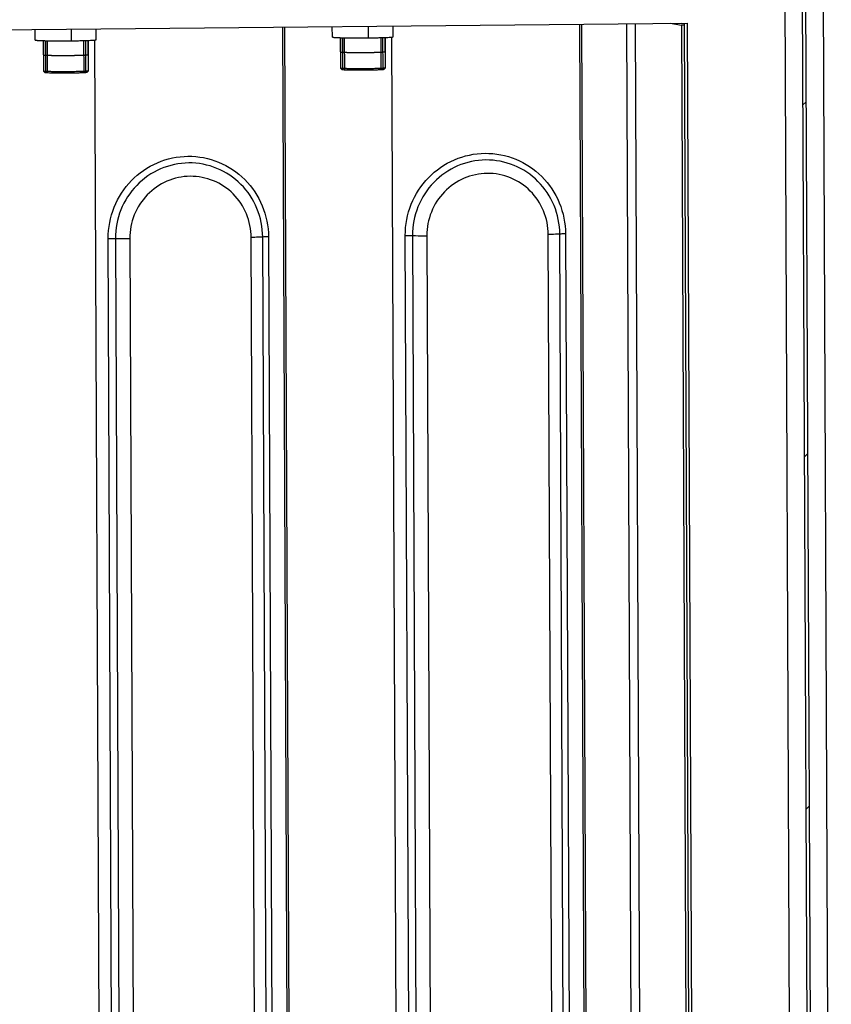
# Model space of a CAD drawing. Header units: millimetres. Extents: x 0 to 1750, y -1720 to 477.
# Tile 121 of 256: x 451 to 506, y -961 to -895. Entities that reach past the tile are written whole.
import ezdxf

# ---------------------------------------------------------------- set-up
doc = ezdxf.new("R2010")
doc.units = ezdxf.units.MM
doc.header["$LTSCALE"] = 92.51
for name, color, linetype in [('DE-11-024591DXF_CONTINUOUS_LINE', 7, 'CONTINUOUS'), ('DE-11-069666DXF_CONTINUOUS_LINE', 7, 'CONTINUOUS'), ('DE-11-080277DXF_CONTINUOUS_LINE', 7, 'CONTINUOUS'), ('DE-11-080278DXF_CONTINUOUS_LINE', 7, 'CONTINUOUS'), ('DE-11-080513DXF_CONTINUOUS_LINE', 7, 'CONTINUOUS'), ('SC-PSF0M3X6-DXF_CONTINUOUS_LINE', 7, 'CONTINUOUS')]:
    doc.layers.add(name, color=color, linetype=linetype)

msp = doc.modelspace()

# ---------------------------------------------------------------- linework, layer by layer
at = {"layer": 'DE-11-024591DXF_CONTINUOUS_LINE'}
for p, q in [((467.945, -909.398), (468.289, -987.961)), ((477.498, -987.869), (477.154, -909.307)), ((477.637, -909.31), (477.981, -987.873)), ((478.602, -909.317), (478.946, -987.88)), ((487.119, -987.799), (486.774, -909.236)), ((487.893, -987.774), (487.549, -909.212)), ((487.936, -909.2), (488.281, -987.762)), ((457.506, -988.068), (457.162, -909.505)), ((457.645, -909.508), (457.989, -988.071)), ((458.611, -909.515), (458.955, -988.078)), ((467.127, -987.997), (466.783, -909.434)), ((467.902, -987.973), (467.557, -909.41))]:
    msp.add_line(p, q, dxfattribs=at)
for points, knots in [([(457.162, -909.505), (457.159, -908.792), (457.433, -907.353), (458.62, -905.522), (460.408, -904.283), (462.526, -903.831), (464.651, -904.239), (466.452, -905.444), (467.657, -907.254), (467.942, -908.687), (467.945, -909.398)], [0, 0, 0, 0, 0.126045, 0.251738, 0.376681, 0.500902, 0.624856, 0.749157, 0.874215, 1, 1, 1, 1]), ([(477.154, -909.307), (477.151, -908.594), (477.424, -907.154), (478.612, -905.324), (480.399, -904.084), (482.518, -903.633), (484.642, -904.041), (486.444, -905.246), (487.648, -907.056), (487.933, -908.488), (487.936, -909.2)], [0, 0, 0, 0, 0.126045, 0.251738, 0.376681, 0.500902, 0.624856, 0.749157, 0.874215, 1, 1, 1, 1]), ([(467.557, -909.41), (467.554, -908.756), (467.293, -907.439), (466.185, -905.775), (464.529, -904.667), (462.576, -904.293), (460.629, -904.708), (458.985, -905.847), (457.894, -907.53), (457.642, -908.853), (457.645, -909.508)], [0, 0, 0, 0, 0.125791, 0.250848, 0.37515, 0.499099, 0.623313, 0.748255, 0.873947, 1, 1, 1, 1]), ([(487.549, -909.212), (487.546, -908.558), (487.284, -907.241), (486.177, -905.577), (484.521, -904.469), (482.568, -904.094), (480.62, -904.509), (478.977, -905.648), (477.885, -907.331), (477.634, -908.655), (477.637, -909.31)], [0, 0, 0, 0, 0.125791, 0.250848, 0.37515, 0.499099, 0.623313, 0.748255, 0.873947, 1, 1, 1, 1]), ([(466.783, -909.434), (466.78, -908.895), (466.564, -907.809), (465.652, -906.438), (464.286, -905.524), (462.676, -905.215), (461.07, -905.557), (459.715, -906.497), (458.816, -907.884), (458.608, -908.975), (458.611, -909.515)], [0, 0, 0, 0, 0.125785, 0.250838, 0.375138, 0.49909, 0.623309, 0.748252, 0.873948, 1, 1, 1, 1]), ([(486.774, -909.236), (486.772, -908.697), (486.556, -907.611), (485.643, -906.239), (484.278, -905.326), (482.668, -905.017), (481.062, -905.359), (479.707, -906.298), (478.807, -907.686), (478.6, -908.777), (478.602, -909.317)], [0, 0, 0, 0, 0.125785, 0.250838, 0.375138, 0.49909, 0.623309, 0.748252, 0.873948, 1, 1, 1, 1]), ([(467.945, -909.398), (467.864, -909.399), (467.735, -909.402), (467.606, -909.405), (467.557, -909.41)], [0, 0, 0, 0, 0.622349, 1, 1, 1, 1]), ([(477.154, -909.307), (477.199, -909.306), (477.36, -909.305), (477.521, -909.306), (477.637, -909.31)], [0, 0, 0, 0, 0.279664, 1, 1, 1, 1]), ([(477.637, -909.31), (477.701, -909.312), (478.023, -909.32), (478.345, -909.32), (478.602, -909.317)], [0, 0, 0, 0, 0.201211, 1, 1, 1, 1]), ([(487.549, -909.212), (487.452, -909.221), (487.193, -909.229), (486.935, -909.234), (486.774, -909.236)], [0, 0, 0, 0, 0.377602, 1, 1, 1, 1]), ([(487.936, -909.2), (487.856, -909.2), (487.727, -909.203), (487.598, -909.207), (487.549, -909.212)], [0, 0, 0, 0, 0.622349, 1, 1, 1, 1]), ([(457.162, -909.505), (457.207, -909.504), (457.368, -909.504), (457.529, -909.504), (457.645, -909.508)], [0, 0, 0, 0, 0.279664, 1, 1, 1, 1]), ([(457.645, -909.508), (457.71, -909.511), (458.031, -909.518), (458.353, -909.518), (458.611, -909.515)], [0, 0, 0, 0, 0.201211, 1, 1, 1, 1]), ([(467.557, -909.41), (467.46, -909.42), (467.202, -909.427), (466.943, -909.433), (466.783, -909.434)], [0, 0, 0, 0, 0.377602, 1, 1, 1, 1])]:
    msp.add_open_spline(points, degree=3, knots=knots, dxfattribs=at)
at = {"layer": 'DE-11-069666DXF_CONTINUOUS_LINE'}
for p, q in [((452.253, -896.156), (452.25, -895.452)), ((454.666, -895.428), (454.67, -896.206)), ((456.353, -896.138), (456.35, -895.411)), ((468.883, -895.287), (469.318, -994.597)), ((469.026, -895.286), (469.461, -994.62)), ((472.244, -895.957), (472.241, -895.254)), ((474.658, -895.23), (474.661, -896.008)), ((476.344, -895.939), (476.341, -895.213)), ((488.875, -895.089), (489.31, -994.399)), ((489.018, -895.087), (489.453, -994.422)), ((492.522, -998.79), (492.068, -895.057)), ((493.104, -998.799), (492.649, -895.051)), ((494.972, -895.028), (495.735, -895.153)), ((495.912, -895.151), (495.735, -895.153)), ((495.735, -895.153), (496.191, -999.303)), ((495.759, -895.02), (495.911, -895.045)), ((456.239, -896.158), (456.671, -994.747)), ((472.799, -896.954), (472.795, -895.997)), ((475.799, -896.941), (475.795, -895.984)), ((476.231, -895.96), (476.663, -994.549)), ((452.807, -897.153), (452.803, -896.196)), ((455.807, -897.14), (455.803, -896.182))]:
    msp.add_line(p, q, dxfattribs=at)
for centre in [(474.014, -830.656), (454.023, -830.855)]:
    msp.add_arc(centre, 65.355, 270.35526, 270.56733, dxfattribs=at)
for points, knots in [([(452.253, -896.156), (452.253, -896.16), (452.273, -896.164), (452.3, -896.17), (452.356, -896.175), (452.427, -896.18), (452.52, -896.185), (452.679, -896.192), (452.917, -896.199), (453.244, -896.205), (453.615, -896.209), (454.014, -896.21), (454.289, -896.209), (454.428, -896.208)], [0, 0, 0, 0, 0.005715, 0.020623, 0.044945, 0.07856, 0.121141, 0.172203, 0.297713, 0.449887, 0.622408, 0.808347, 1, 1, 1, 1]), ([(454.67, -896.206), (454.784, -896.205), (455.006, -896.203), (455.324, -896.197), (455.613, -896.189), (455.861, -896.181), (456.04, -896.173), (456.157, -896.165), (456.226, -896.16), (456.278, -896.155), (456.318, -896.15), (456.338, -896.145), (456.353, -896.141), (456.353, -896.138)], [0, 0, 0, 0, 0.20321, 0.394434, 0.566944, 0.715723, 0.836403, 0.885109, 0.925524, 0.957294, 0.980261, 0.994376, 1, 1, 1, 1]), ([(472.244, -895.957), (472.244, -895.961), (472.265, -895.965), (472.292, -895.971), (472.347, -895.976), (472.419, -895.982), (472.512, -895.987), (472.67, -895.994), (472.909, -896.001), (473.236, -896.007), (473.607, -896.011), (474.006, -896.012), (474.28, -896.011), (474.419, -896.01)], [0, 0, 0, 0, 0.005715, 0.020623, 0.044945, 0.07856, 0.121141, 0.172203, 0.297713, 0.449887, 0.622408, 0.808347, 1, 1, 1, 1]), ([(474.661, -896.008), (474.776, -896.007), (474.997, -896.004), (475.316, -895.998), (475.604, -895.991), (475.853, -895.982), (476.031, -895.974), (476.149, -895.967), (476.217, -895.962), (476.27, -895.956), (476.31, -895.951), (476.33, -895.947), (476.344, -895.942), (476.344, -895.939)], [0, 0, 0, 0, 0.20321, 0.394434, 0.566944, 0.715723, 0.836403, 0.885109, 0.925524, 0.957294, 0.980261, 0.994376, 1, 1, 1, 1]), ([(452.807, -897.153), (452.81, -897.153), (452.814, -897.155), (452.82, -897.156), (452.825, -897.157), (452.828, -897.159), (452.831, -897.159), (452.833, -897.16), (452.836, -897.161), (452.837, -897.161), (452.839, -897.161), (452.84, -897.162), (452.841, -897.162), (452.841, -897.162), (452.842, -897.162), (452.842, -897.162), (452.842, -897.162), (452.842, -897.162), (452.843, -897.162), (452.843, -897.162), (452.844, -897.162), (452.845, -897.163), (452.847, -897.163), (452.849, -897.163), (452.852, -897.163), (452.856, -897.164), (452.862, -897.164), (452.869, -897.165), (452.875, -897.165), (452.884, -897.166), (452.895, -897.167), (452.906, -897.168), (452.915, -897.169), (452.921, -897.169), (452.928, -897.17), (452.933, -897.17), (452.938, -897.171), (452.941, -897.171), (452.943, -897.171), (452.944, -897.171), (452.946, -897.171), (452.947, -897.171), (452.947, -897.171), (452.948, -897.171), (452.948, -897.171), (452.949, -897.171), (452.951, -897.172), (452.953, -897.172), (452.956, -897.172), (452.959, -897.172), (452.964, -897.172), (452.971, -897.172), (452.98, -897.173), (452.991, -897.173), (453.001, -897.174), (453.015, -897.174), (453.033, -897.175), (453.051, -897.176), (453.065, -897.177), (453.076, -897.177), (453.087, -897.178), (453.096, -897.178), (453.103, -897.178), (453.107, -897.179), (453.111, -897.179), (453.113, -897.179), (453.116, -897.179), (453.117, -897.179), (453.118, -897.179), (453.119, -897.179), (453.12, -897.179), (453.121, -897.179), (453.123, -897.179), (453.126, -897.179), (453.129, -897.179), (453.134, -897.18), (453.14, -897.18), (453.149, -897.18), (453.161, -897.18), (453.175, -897.181), (453.189, -897.181), (453.208, -897.182), (453.231, -897.182), (453.254, -897.183), (453.273, -897.183), (453.287, -897.184), (453.301, -897.184), (453.313, -897.185), (453.322, -897.185), (453.328, -897.185), (453.333, -897.185), (453.336, -897.185), (453.339, -897.185), (453.341, -897.185), (453.342, -897.185), (453.343, -897.185), (453.344, -897.185), (453.346, -897.185), (453.348, -897.185), (453.352, -897.185), (453.356, -897.186), (453.362, -897.186), (453.369, -897.186), (453.38, -897.186), (453.394, -897.186), (453.412, -897.186), (453.429, -897.187), (453.452, -897.187), (453.48, -897.188), (453.514, -897.188), (453.543, -897.189), (453.566, -897.189), (453.58, -897.189), (453.591, -897.189), (453.6, -897.189), (453.607, -897.19), (453.612, -897.19), (453.615, -897.19), (453.617, -897.19), (453.619, -897.19), (453.623, -897.19), (453.628, -897.19), (453.636, -897.19), (453.646, -897.19), (453.659, -897.19), (453.675, -897.19), (453.7, -897.19), (453.732, -897.191), (453.771, -897.191), (453.809, -897.191), (453.841, -897.191), (453.867, -897.192), (453.886, -897.192), (453.902, -897.192), (453.913, -897.192), (453.919, -897.192), (453.924, -897.192), (453.929, -897.192), (453.936, -897.192), (453.948, -897.192), (453.964, -897.192), (453.984, -897.192), (454.011, -897.192), (454.044, -897.192), (454.084, -897.192), (454.124, -897.192), (454.158, -897.192), (454.184, -897.192), (454.204, -897.192), (454.221, -897.192), (454.233, -897.192), (454.24, -897.192), (454.244, -897.192), (454.25, -897.192), (454.257, -897.192), (454.269, -897.192), (454.286, -897.192), (454.307, -897.192), (454.334, -897.191), (454.369, -897.191), (454.424, -897.191), (454.493, -897.19), (454.548, -897.19), (454.576, -897.19)], [0, 0, 0, 0, 0.03125, 0.046875, 0.0625, 0.078125, 0.085938, 0.09375, 0.101562, 0.109375, 0.113281, 0.117188, 0.119141, 0.121094, 0.123047, 0.124023, 0.124512, 0.125, 0.125488, 0.125977, 0.126953, 0.128906, 0.130859, 0.132812, 0.136719, 0.140625, 0.148438, 0.15625, 0.164062, 0.171875, 0.1875, 0.203125, 0.210938, 0.21875, 0.226562, 0.234375, 0.238281, 0.242188, 0.244141, 0.246094, 0.248047, 0.249023, 0.249512, 0.25, 0.250488, 0.250977, 0.251953, 0.253906, 0.255859, 0.257812, 0.261719, 0.265625, 0.273438, 0.28125, 0.289062, 0.296875, 0.3125, 0.328125, 0.335938, 0.34375, 0.351562, 0.359375, 0.363281, 0.367188, 0.369141, 0.371094, 0.373047, 0.374023, 0.374512, 0.375, 0.375488, 0.375977, 0.376953, 0.378906, 0.380859, 0.382812, 0.386719, 0.390625, 0.398438, 0.40625, 0.414062, 0.421875, 0.4375, 0.453125, 0.460938, 0.46875, 0.476562, 0.484375, 0.488281, 0.492188, 0.494141, 0.496094, 0.498047, 0.499023, 0.499512, 0.5, 0.500488, 0.500977, 0.501953, 0.503906, 0.505859, 0.507812, 0.511719, 0.515625, 0.523438, 0.53125, 0.539062, 0.546875, 0.5625, 0.578125, 0.59375, 0.601562, 0.609375, 0.613281, 0.617188, 0.621094, 0.623047, 0.624023, 0.625, 0.625977, 0.626953, 0.628906, 0.632812, 0.636719, 0.640625, 0.648438, 0.65625, 0.671875, 0.6875, 0.703125, 0.71875, 0.726562, 0.734375, 0.742188, 0.746094, 0.748047, 0.75, 0.751953, 0.753906, 0.757812, 0.765625, 0.773438, 0.78125, 0.796875, 0.8125, 0.828125, 0.84375, 0.851562, 0.859375, 0.867188, 0.871094, 0.873047, 0.875, 0.876953, 0.878906, 0.882812, 0.890625, 0.898438, 0.90625, 0.921875, 0.9375, 0.96875, 1, 1, 1, 1]), ([(454.576, -897.19), (454.596, -897.19), (454.637, -897.189), (454.699, -897.188), (454.75, -897.188), (454.786, -897.187), (454.807, -897.187), (454.822, -897.187), (454.835, -897.187), (454.845, -897.186), (454.851, -897.186), (454.857, -897.186), (454.861, -897.186), (454.87, -897.186), (454.887, -897.186), (454.911, -897.185), (454.95, -897.184), (454.988, -897.184), (455.027, -897.183), (455.051, -897.182), (455.07, -897.182), (455.085, -897.182), (455.097, -897.181), (455.107, -897.181), (455.113, -897.181), (455.117, -897.181), (455.12, -897.181), (455.122, -897.181), (455.123, -897.181), (455.125, -897.181), (455.129, -897.181), (455.134, -897.181), (455.142, -897.18), (455.153, -897.18), (455.17, -897.18), (455.191, -897.179), (455.225, -897.178), (455.259, -897.177), (455.289, -897.176), (455.306, -897.176), (455.319, -897.175), (455.329, -897.175), (455.338, -897.175), (455.344, -897.175), (455.349, -897.174), (455.353, -897.174), (455.355, -897.174), (455.357, -897.174), (455.359, -897.174), (455.363, -897.174), (455.367, -897.174), (455.372, -897.174), (455.379, -897.173), (455.388, -897.173), (455.398, -897.172), (455.412, -897.172), (455.43, -897.171), (455.451, -897.17), (455.472, -897.169), (455.489, -897.169), (455.503, -897.168), (455.514, -897.168), (455.522, -897.167), (455.529, -897.167), (455.534, -897.167), (455.539, -897.167), (455.542, -897.167), (455.544, -897.167), (455.546, -897.166), (455.547, -897.166), (455.548, -897.166), (455.55, -897.166), (455.553, -897.166), (455.557, -897.166), (455.562, -897.165), (455.569, -897.165), (455.577, -897.165), (455.587, -897.164), (455.6, -897.163), (455.615, -897.162), (455.631, -897.161), (455.647, -897.16), (455.66, -897.16), (455.669, -897.159), (455.674, -897.159), (455.678, -897.159), (455.682, -897.158), (455.685, -897.158), (455.687, -897.158), (455.688, -897.158), (455.689, -897.158), (455.689, -897.158), (455.69, -897.158), (455.691, -897.158), (455.692, -897.158), (455.693, -897.157), (455.695, -897.157), (455.697, -897.157), (455.701, -897.157), (455.706, -897.156), (455.713, -897.155), (455.721, -897.155), (455.73, -897.154), (455.74, -897.153), (455.75, -897.152), (455.758, -897.151), (455.764, -897.15), (455.768, -897.15), (455.771, -897.149), (455.773, -897.149), (455.775, -897.149), (455.776, -897.149), (455.777, -897.149), (455.777, -897.149), (455.778, -897.149), (455.778, -897.148), (455.778, -897.148), (455.779, -897.148), (455.78, -897.148), (455.781, -897.148), (455.782, -897.147), (455.784, -897.147), (455.786, -897.146), (455.788, -897.145), (455.791, -897.145), (455.795, -897.143), (455.801, -897.142), (455.805, -897.14), (455.807, -897.14)], [0, 0, 0, 0, 0.03125, 0.0625, 0.09375, 0.109375, 0.117188, 0.125, 0.132812, 0.136719, 0.140625, 0.142578, 0.144531, 0.148438, 0.15625, 0.171875, 0.1875, 0.21875, 0.234375, 0.25, 0.257812, 0.265625, 0.273438, 0.277344, 0.28125, 0.283203, 0.285156, 0.285645, 0.286133, 0.287109, 0.289062, 0.292969, 0.296875, 0.304688, 0.3125, 0.328125, 0.34375, 0.375, 0.390625, 0.398438, 0.40625, 0.414062, 0.417969, 0.421875, 0.425781, 0.427734, 0.428711, 0.429688, 0.431641, 0.433594, 0.4375, 0.441406, 0.445312, 0.453125, 0.460938, 0.46875, 0.484375, 0.5, 0.515625, 0.53125, 0.539062, 0.546875, 0.554688, 0.558594, 0.5625, 0.566406, 0.568359, 0.570312, 0.571289, 0.572266, 0.573242, 0.574219, 0.578125, 0.582031, 0.585938, 0.59375, 0.601562, 0.609375, 0.625, 0.640625, 0.65625, 0.671875, 0.6875, 0.695312, 0.699219, 0.703125, 0.707031, 0.710938, 0.712891, 0.713867, 0.714355, 0.714844, 0.71582, 0.716797, 0.71875, 0.720703, 0.722656, 0.726562, 0.734375, 0.742188, 0.75, 0.765625, 0.78125, 0.796875, 0.8125, 0.828125, 0.835938, 0.84375, 0.847656, 0.851562, 0.853516, 0.855469, 0.857422, 0.858398, 0.859375, 0.861328, 0.863281, 0.867188, 0.871094, 0.875, 0.882812, 0.890625, 0.898438, 0.90625, 0.921875, 0.9375, 0.96875, 1, 1, 1, 1]), ([(472.799, -896.954), (472.802, -896.955), (472.806, -896.956), (472.812, -896.958), (472.816, -896.959), (472.82, -896.96), (472.823, -896.961), (472.825, -896.962), (472.827, -896.962), (472.829, -896.963), (472.831, -896.963), (472.831, -896.963), (472.832, -896.963), (472.833, -896.964), (472.833, -896.964), (472.834, -896.964), (472.834, -896.964), (472.834, -896.964), (472.834, -896.964), (472.835, -896.964), (472.836, -896.964), (472.837, -896.964), (472.839, -896.964), (472.841, -896.965), (472.844, -896.965), (472.848, -896.965), (472.854, -896.966), (472.86, -896.966), (472.867, -896.967), (472.876, -896.968), (472.887, -896.968), (472.898, -896.969), (472.906, -896.97), (472.913, -896.971), (472.92, -896.971), (472.925, -896.972), (472.93, -896.972), (472.932, -896.972), (472.934, -896.973), (472.936, -896.973), (472.938, -896.973), (472.938, -896.973), (472.939, -896.973), (472.939, -896.973), (472.94, -896.973), (472.941, -896.973), (472.943, -896.973), (472.945, -896.973), (472.947, -896.973), (472.951, -896.974), (472.955, -896.974), (472.963, -896.974), (472.972, -896.974), (472.982, -896.975), (472.993, -896.975), (473.007, -896.976), (473.025, -896.977), (473.043, -896.978), (473.057, -896.978), (473.068, -896.979), (473.078, -896.979), (473.087, -896.98), (473.094, -896.98), (473.099, -896.98), (473.102, -896.98), (473.105, -896.981), (473.107, -896.981), (473.109, -896.981), (473.11, -896.981), (473.11, -896.981), (473.111, -896.981), (473.113, -896.981), (473.115, -896.981), (473.118, -896.981), (473.121, -896.981), (473.126, -896.981), (473.132, -896.981), (473.141, -896.982), (473.153, -896.982), (473.167, -896.982), (473.181, -896.983), (473.199, -896.983), (473.223, -896.984), (473.246, -896.985), (473.265, -896.985), (473.279, -896.985), (473.293, -896.986), (473.304, -896.986), (473.314, -896.986), (473.32, -896.987), (473.324, -896.987), (473.328, -896.987), (473.331, -896.987), (473.333, -896.987), (473.334, -896.987), (473.335, -896.987), (473.336, -896.987), (473.337, -896.987), (473.34, -896.987), (473.343, -896.987), (473.348, -896.987), (473.353, -896.987), (473.36, -896.987), (473.372, -896.988), (473.386, -896.988), (473.403, -896.988), (473.42, -896.988), (473.443, -896.989), (473.472, -896.989), (473.506, -896.99), (473.535, -896.99), (473.557, -896.991), (473.572, -896.991), (473.583, -896.991), (473.592, -896.991), (473.599, -896.991), (473.604, -896.991), (473.607, -896.991), (473.609, -896.991), (473.611, -896.991), (473.614, -896.991), (473.62, -896.991), (473.628, -896.991), (473.637, -896.992), (473.65, -896.992), (473.666, -896.992), (473.692, -896.992), (473.724, -896.992), (473.762, -896.992), (473.801, -896.993), (473.833, -896.993), (473.858, -896.993), (473.877, -896.993), (473.893, -896.993), (473.905, -896.994), (473.911, -896.994), (473.916, -896.994), (473.921, -896.994), (473.928, -896.994), (473.939, -896.994), (473.956, -896.994), (473.976, -896.994), (474.003, -896.994), (474.036, -896.994), (474.076, -896.994), (474.116, -896.994), (474.149, -896.994), (474.176, -896.994), (474.196, -896.994), (474.213, -896.994), (474.225, -896.994), (474.231, -896.994), (474.236, -896.994), (474.241, -896.994), (474.248, -896.994), (474.26, -896.994), (474.278, -896.993), (474.298, -896.993), (474.326, -896.993), (474.36, -896.993), (474.416, -896.992), (474.485, -896.992), (474.54, -896.992), (474.567, -896.992)], [0, 0, 0, 0, 0.03125, 0.046875, 0.0625, 0.078125, 0.085938, 0.09375, 0.101562, 0.109375, 0.113281, 0.117188, 0.119141, 0.121094, 0.123047, 0.124023, 0.124512, 0.125, 0.125488, 0.125977, 0.126953, 0.128906, 0.130859, 0.132812, 0.136719, 0.140625, 0.148438, 0.15625, 0.164062, 0.171875, 0.1875, 0.203125, 0.210938, 0.21875, 0.226562, 0.234375, 0.238281, 0.242188, 0.244141, 0.246094, 0.248047, 0.249023, 0.249512, 0.25, 0.250488, 0.250977, 0.251953, 0.253906, 0.255859, 0.257812, 0.261719, 0.265625, 0.273438, 0.28125, 0.289062, 0.296875, 0.3125, 0.328125, 0.335938, 0.34375, 0.351562, 0.359375, 0.363281, 0.367188, 0.369141, 0.371094, 0.373047, 0.374023, 0.374512, 0.375, 0.375488, 0.375977, 0.376953, 0.378906, 0.380859, 0.382812, 0.386719, 0.390625, 0.398438, 0.40625, 0.414062, 0.421875, 0.4375, 0.453125, 0.460938, 0.46875, 0.476562, 0.484375, 0.488281, 0.492188, 0.494141, 0.496094, 0.498047, 0.499023, 0.499512, 0.5, 0.500488, 0.500977, 0.501953, 0.503906, 0.505859, 0.507812, 0.511719, 0.515625, 0.523438, 0.53125, 0.539062, 0.546875, 0.5625, 0.578125, 0.59375, 0.601562, 0.609375, 0.613281, 0.617188, 0.621094, 0.623047, 0.624023, 0.625, 0.625977, 0.626953, 0.628906, 0.632812, 0.636719, 0.640625, 0.648438, 0.65625, 0.671875, 0.6875, 0.703125, 0.71875, 0.726562, 0.734375, 0.742188, 0.746094, 0.748047, 0.75, 0.751953, 0.753906, 0.757812, 0.765625, 0.773438, 0.78125, 0.796875, 0.8125, 0.828125, 0.84375, 0.851562, 0.859375, 0.867188, 0.871094, 0.873047, 0.875, 0.876953, 0.878906, 0.882812, 0.890625, 0.898438, 0.90625, 0.921875, 0.9375, 0.96875, 1, 1, 1, 1]), ([(474.567, -896.992), (474.588, -896.991), (474.629, -896.991), (474.69, -896.99), (474.742, -896.989), (474.778, -896.989), (474.798, -896.988), (474.814, -896.988), (474.826, -896.988), (474.837, -896.988), (474.843, -896.988), (474.848, -896.988), (474.853, -896.988), (474.862, -896.988), (474.878, -896.987), (474.903, -896.987), (474.941, -896.986), (474.98, -896.985), (475.019, -896.984), (475.043, -896.984), (475.062, -896.984), (475.077, -896.983), (475.089, -896.983), (475.098, -896.983), (475.104, -896.983), (475.109, -896.983), (475.112, -896.983), (475.114, -896.983), (475.115, -896.982), (475.117, -896.982), (475.12, -896.982), (475.126, -896.982), (475.134, -896.982), (475.145, -896.982), (475.162, -896.981), (475.183, -896.981), (475.217, -896.98), (475.251, -896.979), (475.281, -896.978), (475.298, -896.977), (475.31, -896.977), (475.321, -896.977), (475.329, -896.976), (475.336, -896.976), (475.341, -896.976), (475.345, -896.976), (475.347, -896.976), (475.349, -896.976), (475.351, -896.976), (475.354, -896.976), (475.359, -896.975), (475.364, -896.975), (475.371, -896.975), (475.38, -896.974), (475.39, -896.974), (475.404, -896.973), (475.421, -896.973), (475.442, -896.972), (475.463, -896.971), (475.481, -896.97), (475.495, -896.97), (475.505, -896.969), (475.514, -896.969), (475.521, -896.969), (475.526, -896.969), (475.53, -896.968), (475.534, -896.968), (475.536, -896.968), (475.538, -896.968), (475.539, -896.968), (475.54, -896.968), (475.542, -896.968), (475.545, -896.968), (475.549, -896.967), (475.554, -896.967), (475.56, -896.967), (475.568, -896.966), (475.579, -896.966), (475.592, -896.965), (475.607, -896.964), (475.623, -896.963), (475.638, -896.962), (475.651, -896.961), (475.66, -896.961), (475.666, -896.96), (475.67, -896.96), (475.673, -896.96), (475.677, -896.96), (475.679, -896.96), (475.68, -896.959), (475.681, -896.959), (475.681, -896.959), (475.682, -896.959), (475.682, -896.959), (475.683, -896.959), (475.685, -896.959), (475.686, -896.959), (475.689, -896.959), (475.693, -896.958), (475.698, -896.958), (475.704, -896.957), (475.712, -896.956), (475.722, -896.955), (475.732, -896.954), (475.741, -896.953), (475.749, -896.952), (475.756, -896.952), (475.76, -896.951), (475.763, -896.951), (475.765, -896.951), (475.767, -896.951), (475.768, -896.95), (475.769, -896.95), (475.769, -896.95), (475.769, -896.95), (475.77, -896.95), (475.77, -896.95), (475.771, -896.95), (475.772, -896.949), (475.773, -896.949), (475.774, -896.949), (475.776, -896.948), (475.777, -896.948), (475.78, -896.947), (475.782, -896.946), (475.787, -896.945), (475.792, -896.943), (475.797, -896.942), (475.799, -896.941)], [0, 0, 0, 0, 0.03125, 0.0625, 0.09375, 0.109375, 0.117188, 0.125, 0.132812, 0.136719, 0.140625, 0.142578, 0.144531, 0.148438, 0.15625, 0.171875, 0.1875, 0.21875, 0.234375, 0.25, 0.257812, 0.265625, 0.273438, 0.277344, 0.28125, 0.283203, 0.285156, 0.285645, 0.286133, 0.287109, 0.289062, 0.292969, 0.296875, 0.304688, 0.3125, 0.328125, 0.34375, 0.375, 0.390625, 0.398438, 0.40625, 0.414062, 0.417969, 0.421875, 0.425781, 0.427734, 0.428711, 0.429688, 0.431641, 0.433594, 0.4375, 0.441406, 0.445312, 0.453125, 0.460938, 0.46875, 0.484375, 0.5, 0.515625, 0.53125, 0.539062, 0.546875, 0.554688, 0.558594, 0.5625, 0.566406, 0.568359, 0.570312, 0.571289, 0.572266, 0.573242, 0.574219, 0.578125, 0.582031, 0.585938, 0.59375, 0.601562, 0.609375, 0.625, 0.640625, 0.65625, 0.671875, 0.6875, 0.695312, 0.699219, 0.703125, 0.707031, 0.710938, 0.712891, 0.713867, 0.714355, 0.714844, 0.71582, 0.716797, 0.71875, 0.720703, 0.722656, 0.726562, 0.734375, 0.742188, 0.75, 0.765625, 0.78125, 0.796875, 0.8125, 0.828125, 0.835938, 0.84375, 0.847656, 0.851562, 0.853516, 0.855469, 0.857422, 0.858398, 0.859375, 0.861328, 0.863281, 0.867188, 0.871094, 0.875, 0.882812, 0.890625, 0.898438, 0.90625, 0.921875, 0.9375, 0.96875, 1, 1, 1, 1])]:
    msp.add_open_spline(points, degree=3, knots=knots, dxfattribs=at)
at = {"layer": 'DE-11-080277DXF_CONTINUOUS_LINE'}
for p, q in [((503.263, -1019.492), (502.263, -791.101)), ((503.414, -791.553), (504.413, -1019.445)), ((409.941, -895.872), (496.126, -895.017)), ((495.911, -895.019), (496.369, -999.532)), ((496.126, -895.017), (496.584, -999.567))]:
    msp.add_line(p, q, dxfattribs=at)
at = {"layer": 'DE-11-080278DXF_CONTINUOUS_LINE'}
for p, q in [((503.638, -790.587), (504.641, -1019.478)), ((504.818, -790.575), (505.821, -1019.467))]:
    msp.add_line(p, q, dxfattribs=at)
at = {"layer": 'DE-11-080513DXF_CONTINUOUS_LINE'}
for p, q in [((503.638, -790.587), (504.641, -1019.478)), ((503.892, -900.544), (504.119, -900.317)), ((503.995, -924.227), (504.222, -924.001)), ((504.099, -947.911), (504.326, -947.684))]:
    msp.add_line(p, q, dxfattribs=at)
at = {"layer": 'SC-PSF0M3X6-DXF_CONTINUOUS_LINE'}
for p, q in [((472.795, -895.997), (472.804, -898.054)), ((472.954, -898.153), (472.945, -896.001)), ((473.075, -898.153), (473.065, -896.004)), ((475.534, -898.142), (475.524, -895.993)), ((475.654, -898.141), (475.645, -895.989)), ((475.795, -895.984), (475.804, -898.041)), ((452.803, -896.196), (452.812, -898.252)), ((452.962, -898.351), (452.953, -896.199)), ((453.083, -898.351), (453.073, -896.202)), ((455.542, -898.34), (455.532, -896.191)), ((455.662, -898.34), (455.653, -896.188)), ((455.803, -896.182), (455.812, -898.239)), ((472.804, -898.055), (472.804, -898.054)), ((472.905, -898.155), (472.804, -898.055)), ((475.703, -898.142), (475.803, -898.042)), ((475.804, -898.041), (475.803, -898.042)), ((452.813, -898.254), (452.812, -898.252)), ((452.913, -898.353), (452.813, -898.254)), ((454.554, -898.387), (454.533, -898.387)), ((454.563, -898.386), (454.554, -898.387)), ((455.712, -898.341), (455.811, -898.24)), ((455.812, -898.239), (455.811, -898.24)), ((474.546, -898.188), (474.524, -898.188)), ((474.555, -898.188), (474.546, -898.188))]:
    msp.add_line(p, q, dxfattribs=at)
for points, knots in [([(474.572, -898.091), (474.465, -898.092), (474.252, -898.093), (473.938, -898.093), (473.685, -898.092), (473.494, -898.089), (473.364, -898.087), (473.245, -898.084), (473.138, -898.081), (473.044, -898.078), (472.965, -898.074), (472.909, -898.07), (472.872, -898.067), (472.85, -898.065), (472.833, -898.063), (472.819, -898.06), (472.81, -898.058), (472.806, -898.056), (472.804, -898.055)], [0, 0, 0, 0, 0.181419, 0.361459, 0.531858, 0.610958, 0.684762, 0.752415, 0.813143, 0.866246, 0.911114, 0.947243, 0.961897, 0.974227, 0.984203, 0.991804, 0.997041, 1, 1, 1, 1]), ([(475.782, -898.048), (475.763, -898.052), (475.715, -898.057), (475.627, -898.063), (475.508, -898.069), (475.361, -898.075), (475.19, -898.08), (474.924, -898.087), (474.716, -898.09), (474.572, -898.091)], [0, 0, 0, 0, 0.046482, 0.120097, 0.219213, 0.341558, 0.484312, 0.644152, 1, 1, 1, 1]), ([(475.703, -898.142), (475.702, -898.144), (475.697, -898.145), (475.688, -898.148), (475.673, -898.15), (475.662, -898.152), (475.656, -898.152)], [0, 0, 0, 0, 0.111602, 0.313883, 0.610013, 1, 1, 1, 1]), ([(475.803, -898.042), (475.802, -898.043), (475.8, -898.044), (475.793, -898.046), (475.787, -898.048), (475.782, -898.048)], [0, 0, 0, 0, 0.13471, 0.343978, 1, 1, 1, 1]), ([(454.58, -898.289), (454.473, -898.29), (454.26, -898.292), (453.946, -898.292), (453.693, -898.29), (453.502, -898.288), (453.372, -898.285), (453.253, -898.283), (453.146, -898.28), (453.052, -898.276), (452.973, -898.272), (452.917, -898.269), (452.88, -898.266), (452.858, -898.263), (452.841, -898.261), (452.828, -898.259), (452.819, -898.257), (452.814, -898.255), (452.813, -898.254)], [0, 0, 0, 0, 0.181419, 0.361459, 0.531858, 0.610958, 0.684762, 0.752415, 0.813143, 0.866246, 0.911114, 0.947243, 0.961897, 0.974227, 0.984203, 0.991804, 0.997041, 1, 1, 1, 1]), ([(452.935, -898.359), (452.93, -898.358), (452.923, -898.357), (452.916, -898.355), (452.914, -898.354), (452.913, -898.353)], [0, 0, 0, 0, 0.660162, 0.868445, 1, 1, 1, 1]), ([(454.533, -898.387), (454.353, -898.388), (454.088, -898.389), (453.745, -898.387), (453.513, -898.384), (453.311, -898.38), (453.146, -898.375), (453.035, -898.369), (452.97, -898.364), (452.945, -898.361), (452.935, -898.359)], [0, 0, 0, 0, 0.336807, 0.497195, 0.644161, 0.772228, 0.876625, 0.953478, 0.980654, 1, 1, 1, 1]), ([(455.664, -898.351), (455.643, -898.353), (455.591, -898.358), (455.502, -898.363), (455.389, -898.368), (455.198, -898.375), (454.92, -898.382), (454.687, -898.385), (454.563, -898.386)], [0, 0, 0, 0, 0.058805, 0.140709, 0.244126, 0.367024, 0.661181, 1, 1, 1, 1]), ([(455.79, -898.247), (455.772, -898.25), (455.723, -898.255), (455.635, -898.262), (455.516, -898.268), (455.369, -898.274), (455.198, -898.279), (454.932, -898.285), (454.724, -898.288), (454.58, -898.289)], [0, 0, 0, 0, 0.046482, 0.120097, 0.219213, 0.341558, 0.484312, 0.644152, 1, 1, 1, 1]), ([(455.712, -898.341), (455.71, -898.342), (455.705, -898.344), (455.696, -898.346), (455.682, -898.349), (455.671, -898.35), (455.664, -898.351)], [0, 0, 0, 0, 0.111602, 0.313883, 0.610013, 1, 1, 1, 1]), ([(455.811, -898.24), (455.811, -898.241), (455.808, -898.242), (455.801, -898.245), (455.795, -898.246), (455.79, -898.247)], [0, 0, 0, 0, 0.13471, 0.343978, 1, 1, 1, 1]), ([(472.927, -898.161), (472.922, -898.16), (472.915, -898.159), (472.908, -898.156), (472.905, -898.155), (472.905, -898.155)], [0, 0, 0, 0, 0.660162, 0.868445, 1, 1, 1, 1]), ([(474.524, -898.188), (474.345, -898.19), (474.08, -898.191), (473.737, -898.189), (473.505, -898.186), (473.303, -898.182), (473.138, -898.176), (473.027, -898.171), (472.962, -898.165), (472.937, -898.162), (472.927, -898.161)], [0, 0, 0, 0, 0.336807, 0.497195, 0.644161, 0.772228, 0.876625, 0.953478, 0.980654, 1, 1, 1, 1]), ([(475.656, -898.152), (475.635, -898.155), (475.583, -898.159), (475.493, -898.165), (475.38, -898.17), (475.189, -898.177), (474.912, -898.184), (474.679, -898.187), (474.555, -898.188)], [0, 0, 0, 0, 0.058805, 0.140709, 0.244126, 0.367024, 0.661181, 1, 1, 1, 1])]:
    msp.add_open_spline(points, degree=3, knots=knots, dxfattribs=at)

doc.saveas('drawing.dxf')
